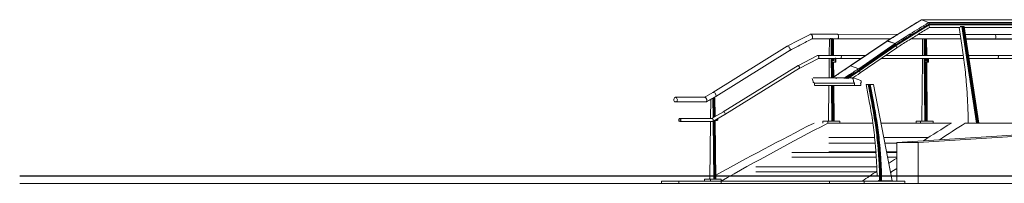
# Model space of a CAD drawing. Header units: millimetres. Extents: x -121668 to 127737, y 1553 to 34854.
# Tile 1 of 94: x -121668 to -111478, y 5625 to 7322. Entities that reach past the tile are written whole.
import ezdxf

# ---------------------------------------------------------------- set-up
doc = ezdxf.new("R2010")
doc.units = ezdxf.units.MM
for name, color, linetype, lineweight in [('A-DETL-THIN', 151, 'Continuous', 9), ('A-FLOR', 192, 'Continuous', 9), ('A-FLOR-HRAL', 11, 'Continuous', 9), ('A-GENM', 13, 'Continuous', 20), ('Q-CASE', 31, 'Continuous', 20), ('S-STRS', 31, 'Continuous', 20)]:
    doc.layers.add(name, color=color, linetype=linetype, lineweight=lineweight)

# ---------------------------------------------------------------- blocks, each defined once
blk = doc.blocks.new('Stair - Stairs-17977019-Copy of GBP_NORTH ELEAVTION')
at = {"layer": 'S-STRS'}
for p, q in [((-112814, 6043), (-113295, 6043)), ((-112591, 6043), (-112715, 6043)), ((-113676, 5945), (-112806, 5945)), ((-112696, 5945), (-112591, 5945)), ((-112803, 5895), (-113676, 5895)), ((-112803, 5895), (-113676, 5895)), ((-112591, 5895), (-112687, 5895)), ((-112591, 5895), (-112687, 5895)), ((-114048, 5796), (-112797, 5796)), ((-112803, 5746), (-114048, 5746)), ((-112803, 5746), (-114048, 5746)), ((-114408, 5648), (-113285, 5648)), ((-114408, 5625), (-114408, 5648))]:
    blk.add_line(p, q, dxfattribs=at)
blk = doc.blocks.new('Railing - Railing-17981983-Copy of GBP_NORTH ELEAVTION')
at = {"layer": 'Q-CASE'}
for p, q in [((-114515, 6496), (-114518, 6298)), ((-114492, 6305), (-114495, 6506)), ((-114487, 6510), (-114485, 6309)), ((-114478, 6313), (-114480, 6514)), ((-114473, 6518), (-114470, 6318)), ((-114518, 6266), (-114525, 5668)), ((-114485, 5668), (-114492, 6269)), ((-114485, 6274), (-114478, 5668)), ((-114470, 5668), (-114477, 6277)), ((-114476, 6278), (-114455, 6278)), ((-114470, 6278), (-114463, 5668)), ((-114455, 6278), (-114448, 6278)), ((-114449, 6288), (-114449, 6294)), ((-114441, 6298), (-114441, 6288)), ((-114580, 5648), (-114580, 5668)), ((-114520, 5668), (-114580, 5668)), ((-114408, 5668), (-114520, 5668)), ((-114520, 5668), (-114520, 5648)), ((-114408, 5648), (-114408, 5668))]:
    blk.add_line(p, q, dxfattribs=at)
for centre in [(-114455, 6288), (-114448, 6288)]:
    blk.add_ellipse(centre, major_axis=(0, 10), ratio=0.667889, start_param=3.141593, end_param=4.712389, dxfattribs=at)
blk = doc.blocks.new('Railing - Railing-V41-Copy of GBP_NORTH ELEAVTION')
at = {"layer": 'Q-CASE'}
for p, q in [((-113288, 7123), (-113290, 6952)), ((-113271, 7128), (-113280, 7128)), ((-113269, 6952), (-113271, 7123)), ((-113263, 7123), (-113271, 7123)), ((-113255, 7128), (-113263, 7128)), ((-113263, 7123), (-113261, 6951)), ((-113253, 6952), (-113255, 7123)), ((-113246, 7123), (-113255, 7123)), ((-113246, 7123), (-113245, 6952)), ((-113290, 6920), (-113292, 6720)), ((-113267, 6720), (-113269, 6920)), ((-113261, 6920), (-113259, 6720)), ((-113244, 6900), (-113260, 6900)), ((-113260, 6880), (-113235, 6880)), ((-113252, 6901), (-113253, 6920)), ((-113251, 6723), (-113252, 6880)), ((-113244, 6920), (-113244, 6901)), ((-113244, 6880), (-113242, 6729)), ((-113241, 6920), (-113241, 6905)), ((-113235, 6880), (-113227, 6880)), ((-113229, 6890), (-113229, 6922)), ((-113221, 6922), (-113229, 6922)), ((-113221, 6922), (-113221, 6890)), ((-113293, 6640), (-113297, 6270)), ((-113262, 6270), (-113266, 6640)), ((-113258, 6640), (-113254, 6270)), ((-113246, 6270), (-113250, 6640)), ((-113242, 6640), (-113238, 6270)), ((-113355, 6250), (-113355, 6270)), ((-113303, 6270), (-113355, 6270)), ((-113180, 6270), (-113303, 6270)), ((-113303, 6270), (-113303, 6250)), ((-113180, 6250), (-113180, 6270))]:
    blk.add_line(p, q, dxfattribs=at)
for centre, major_axis, start_param, end_param in [((-113271, 7101), (0, 26.2), 5.669069, 5.868905), ((-113244, 6905), (0, 5), 3.141593, 4.712389), ((-113235, 6934), (0, 16), 2.691505, 3.816724), ((-113235, 6890), (0, 10), 3.141593, 4.712389), ((-113227, 6890), (0, 10), 3.141593, 4.712389)]:
    blk.add_ellipse(centre, major_axis=major_axis, ratio=0.572643, start_param=start_param, end_param=end_param, dxfattribs=at)
blk = doc.blocks.new('Casework 10 - Casework 10-17982864-Copy of GBP_NORTH ELEAVTION')
at = {"layer": 'Q-CASE'}
for p, q in [((-113482, 7171), (-113208, 7171)), ((-113208, 7171), (-112579, 7170)), ((-113208, 7171), (-113208, 7171)), ((-112458, 7170), (-112434, 7170)), ((-112432, 7170), (-112428, 7170)), ((-112419, 7170), (-112414, 7170)), ((-112369, 7170), (-111935, 7169)), ((-111882, 7169), (-111561, 7169)), ((-111576, 7169), (-111403, 7169)), ((-114493, 6567), (-113724, 7047)), ((-113199, 7124), (-113466, 7124)), ((-113199, 7124), (-112653, 7124)), ((-112654, 7123), (-113199, 7124)), ((-112511, 7123), (-112533, 7123)), ((-112532, 7123), (-112509, 7123)), ((-112505, 7123), (-112508, 7123)), ((-112507, 7123), (-112505, 7123)), ((-112490, 7123), (-112496, 7123)), ((-112494, 7123), (-112489, 7123)), ((-112316, 7122), (-112445, 7123)), ((-112444, 7123), (-111928, 7123)), ((-111928, 7122), (-112281, 7122)), ((-111874, 7123), (-111552, 7122)), ((-111570, 7121), (-111874, 7121)), ((-111401, 7121), (-111583, 7121)), ((-111569, 7122), (-111388, 7122)), ((-113694, 7005), (-114464, 6525)), ((-113616, 6845), (-113412, 6951)), ((-113410, 6952), (-113172, 6952)), ((-113172, 6952), (-112909, 6952)), ((-112786, 6952), (-112755, 6952)), ((-112750, 6952), (-112746, 6952)), ((-112705, 6952), (-111902, 6952)), ((-111848, 6952), (-111544, 6952)), ((-111545, 6952), (-111334, 6952)), ((-111544, 6952), (-111541, 6951)), ((-114386, 6365), (-113612, 6847)), ((-113612, 6847), (-113609, 6848)), ((-113601, 6817), (-113402, 6920)), ((-113172, 6920), (-113404, 6920)), ((-113172, 6920), (-112956, 6920)), ((-112832, 6920), (-112807, 6920)), ((-112802, 6920), (-112800, 6920)), ((-112797, 6920), (-112792, 6920)), ((-112751, 6920), (-111898, 6920)), ((-111843, 6920), (-111544, 6920)), ((-111328, 6920), (-111545, 6920)), ((-114369, 6338), (-113596, 6820)), ((-114584, 6516), (-114493, 6567)), ((-114891, 6470), (-114869, 6470)), ((-114561, 6470), (-114869, 6470)), ((-114507, 6297), (-114385, 6365)), ((-114495, 6267), (-114370, 6338))]:
    blk.add_line(p, q, dxfattribs=at)
at = {"layer": 'Q-CASE', "flags": 128}
for points in [[(-113724, 7046), (-113603, 7110), (-113486, 7170)], [(-114880, 6518), (-114585, 6518), (-114578, 6518)], [(-114836, 6298), (-114541, 6298), (-114503, 6298)], [(-114499, 6266), (-114794, 6266), (-114836, 6266)]]:
    blk.add_lwpolyline(points, dxfattribs=at)
at = {"layer": 'Q-CASE'}
for centre, major_axis, ratio, start_param, end_param in [((-113208, 7145), (0, 26.2), 0.567904, 5.783386, 6.283185), ((-113208, 7145), (0, 26.2), 0.567904, 3.784188, 5.533486), ((-111576, 7143), (0, 26.2), 0.440142, 3.825841, 6.324838), ((-113712, 7023), (-12.2, 23.2), 0.537925, 5.51137, 6.510969), ((-113712, 7023), (-12.2, 23.2), 0.537925, 4.761671, 5.26147), ((-113712, 7023), (-12.2, 23.2), 0.537925, 4.261872, 4.7573), ((-113712, 7023), (-12.2, 23.2), 0.537925, 3.512173, 4.011972), ((-113712, 7023), (-12.2, 23.2), 0.537925, 4.148695, 4.26181), ((-113172, 6936), (0, 16), 0.567904, 4.712389, 6.283185), ((-113172, 6936), (0, 16), 0.567904, 3.141593, 4.712389), ((-111545, 6936), (0, 16), 0.440142, 5.53944, 6.324838), ((-111545, 6936), (0, 16), 0.440142, 3.183246, 4.754042), ((-111545, 6936), (0, 16), 0.440142, 4.754042, 5.537689), ((-113608, 6831), (-7.4, 14.2), 0.537925, 0.000426, 0.251583), ((-113608, 6831), (-7.4, 14.2), 0.537925, 5.487579, 6.272969), ((-113608, 6831), (-7.4, 14.2), 0.537925, 5.225771, 5.487571), ((-113608, 6831), (-7.4, 14.2), 0.537925, 4.702172, 5.207085), ((-113608, 6831), (-7.4, 14.2), 0.537925, 4.440373, 4.702171), ((-113608, 6831), (-7.4, 14.2), 0.537925, 3.654975, 4.420153), ((-113608, 6831), (-7.4, 14.2), 0.537925, 2.869577, 3.393176), ((-114480, 6544), (-12.8, 22.9), 0.59437, 5.453773, 6.283487), ((-114480, 6544), (-12.8, 22.9), 0.59437, 4.704074, 5.352231), ((-114480, 6544), (-12.8, 22.9), 0.59437, 4.05564, 4.70392), ((-114480, 6544), (-12.8, 22.9), 0.59437, 3.454576, 3.954375), ((-114880, 6491), (0, 26.2), 0.697561, 3.784188, 8.782182), ((-114880, 6449), (0, 26.2), 0.697561, 5.640589, 6.925781), ((-114377, 6351), (-7.8, 14), 0.59437, 5.168183, 6.215372), ((-114377, 6351), (-7.8, 14), 0.59437, 4.382776, 5.168174), ((-114377, 6351), (-7.8, 14), 0.59437, 3.073779, 3.142064), ((-114377, 6351), (-7.8, 14), 0.59437, 3.335578, 4.382776), ((-114836, 6282), (0, 16), 0.697561, 4.712389, 7.853982), ((-114836, 6282), (0, 16), 0.697561, 1.570796, 4.712389), ((-114836, 6282), (0, 14), 0.697561, 4.712389, 7.853982), ((-114836, 6282), (0, 14), 0.697561, 1.570796, 4.712389)]:
    blk.add_ellipse(centre, major_axis=major_axis, ratio=ratio, start_param=start_param, end_param=end_param, dxfattribs=at)
for points, knots in [([(-113466, 7124), (-113465, 7126), (-113463, 7130), (-113463, 7135), (-113462, 7139), (-113463, 7144), (-113464, 7148), (-113465, 7152), (-113466, 7157), (-113469, 7161), (-113471, 7164), (-113473, 7167), (-113476, 7169), (-113477, 7170), (-113479, 7171), (-113481, 7171), (-113484, 7171), (-113485, 7171), (-113486, 7171), (-113487, 7170)], [-1, -1, -1, -1, -0.9305556, -0.8958333, -0.8611111, -0.8263889, -0.7916667, -0.7569444, -0.7222222, -0.6875, -0.6527778, -0.6180556, -0.5833333, -0.5659722, -0.5486111, -0.5138889, -0.4791667, -0.4618056, -0.4444444, -0.4444444, -0.4444444, -0.4444444]), ([(-113486, 7170), (-113486, 7170), (-113485, 7171), (-113484, 7171), (-113481, 7171), (-113479, 7171), (-113478, 7170), (-113476, 7169), (-113474, 7167), (-113472, 7165), (-113470, 7163), (-113468, 7160), (-113466, 7157), (-113465, 7153), (-113464, 7150), (-113463, 7146), (-113463, 7143), (-113462, 7139), (-113462, 7136), (-113463, 7132), (-113464, 7129), (-113465, 7126), (-113466, 7124)], [-0.5555556, -0.5555556, -0.5555556, -0.5555556, -0.5486111, -0.5138889, -0.4791667, -0.4618056, -0.4444444, -0.4166667, -0.3888889, -0.3611111, -0.3333333, -0.3055556, -0.2777778, -0.25, -0.2222222, -0.1944444, -0.1666667, -0.1388889, -0.1111111, -0.0833333, -0.0555556, 0, 0, 0, 0]), ([(-113411, 6952), (-113411, 6952), (-113410, 6952), (-113409, 6952), (-113408, 6952), (-113406, 6951), (-113405, 6950), (-113403, 6948), (-113401, 6946), (-113399, 6941), (-113398, 6938), (-113398, 6936)], [-0.5555556, -0.5555556, -0.5555556, -0.5555556, -0.5138889, -0.4791667, -0.4444444, -0.3888889, -0.3333333, -0.2777778, -0.2222222, -0.1111111, 0, 0, 0, 0]), ([(-113408, 6952), (-113408, 6952), (-113409, 6952), (-113410, 6952), (-113411, 6952), (-113411, 6952)], [-0.5555556, -0.5555556, -0.5555556, -0.5555556, -0.5486111, -0.5138889, -0.4444444, -0.4444444, -0.4444444, -0.4444444]), ([(-113398, 6937), (-113398, 6939), (-113399, 6942), (-113401, 6945), (-113402, 6947), (-113403, 6948), (-113404, 6949), (-113405, 6950), (-113405, 6950)], [-0.9842759, -0.9842759, -0.9842759, -0.9842759, -0.8611111, -0.7916667, -0.7569444, -0.7222222, -0.6875, -0.6666667, -0.6666667, -0.6666667, -0.6666667]), ([(-113398, 6936), (-113397, 6934), (-113397, 6930), (-113398, 6927), (-113398, 6925), (-113399, 6924), (-113400, 6923), (-113401, 6921), (-113402, 6920), (-113403, 6920), (-113404, 6920), (-113404, 6920)], [-1, -1, -1, -1, -0.8611111, -0.7916667, -0.7569444, -0.7222222, -0.6875, -0.6527778, -0.5833333, -0.5138889, -0.4996102, -0.4996102, -0.4996102, -0.4996102]), ([(-113398, 6927), (-113398, 6928), (-113397, 6931), (-113398, 6934), (-113398, 6936)], [-0.189509, -0.189509, -0.189509, -0.189509, -0.1111111, 0, 0, 0, 0]), ([(-114574, 6517), (-114574, 6517), (-114575, 6517), (-114577, 6518), (-114580, 6517), (-114582, 6517), (-114582, 6517), (-114583, 6517)], [-0.5539937, -0.5539937, -0.5539937, -0.5539937, -0.5486111, -0.5138889, -0.4791667, -0.4618056, -0.4495512, -0.4495512, -0.4495512, -0.4495512]), ([(-114564, 6509), (-114565, 6509), (-114566, 6511), (-114568, 6513), (-114571, 6515), (-114572, 6516), (-114573, 6516), (-114573, 6517)], [-0.6659418, -0.6659418, -0.6659418, -0.6659418, -0.6527778, -0.6180556, -0.5833333, -0.5659722, -0.5555556, -0.5555556, -0.5555556, -0.5555556]), ([(-114558, 6496), (-114558, 6497), (-114559, 6499), (-114561, 6503), (-114562, 6506), (-114564, 6508), (-114564, 6509)], [-0.7772158, -0.7772158, -0.7772158, -0.7772158, -0.7569444, -0.7222222, -0.6875, -0.6666667, -0.6666667, -0.6666667, -0.6666667]), ([(-114561, 6470), (-114560, 6472), (-114558, 6476), (-114557, 6481), (-114557, 6485), (-114557, 6490), (-114557, 6493), (-114558, 6495), (-114558, 6496)], [-1, -1, -1, -1, -0.9305556, -0.8958333, -0.8611111, -0.8263889, -0.7916667, -0.7777778, -0.7777778, -0.7777778, -0.7777778]), ([(-114498, 6296), (-114498, 6296), (-114499, 6297), (-114500, 6297), (-114502, 6298), (-114503, 6298), (-114504, 6298), (-114505, 6298)], [-0.6642671, -0.6642671, -0.6642671, -0.6642671, -0.6527778, -0.5833333, -0.5486111, -0.5138889, -0.4444444, -0.4444444, -0.4444444, -0.4444444]), ([(-114494, 6268), (-114494, 6268), (-114494, 6267), (-114496, 6267), (-114497, 6266), (-114499, 6266), (-114500, 6266), (-114501, 6266)], [-0.6666667, -0.6666667, -0.6666667, -0.6666667, -0.6527778, -0.5833333, -0.5486111, -0.5138889, -0.4444444, -0.4444444, -0.4444444, -0.4444444]), ([(-114500, 6266), (-114500, 6266), (-114500, 6266), (-114499, 6266), (-114497, 6266), (-114495, 6267), (-114494, 6268), (-114494, 6268)], [-0.5555556, -0.5555556, -0.5555556, -0.5555556, -0.5486111, -0.5138889, -0.4444444, -0.3888889, -0.3359868, -0.3359868, -0.3359868, -0.3359868]), ([(-114494, 6292), (-114495, 6293), (-114495, 6293), (-114496, 6294), (-114497, 6295), (-114498, 6296), (-114498, 6296)], [-0.7766275, -0.7766275, -0.7766275, -0.7766275, -0.7569444, -0.7222222, -0.6875, -0.6666667, -0.6666667, -0.6666667, -0.6666667]), ([(-114492, 6287), (-114492, 6288), (-114493, 6289), (-114494, 6291), (-114494, 6292), (-114494, 6292)], [-0.8880045, -0.8880045, -0.8880045, -0.8880045, -0.8611111, -0.7916667, -0.7777778, -0.7777778, -0.7777778, -0.7777778]), ([(-114494, 6268), (-114493, 6269), (-114492, 6270), (-114491, 6272), (-114490, 6277), (-114490, 6280), (-114490, 6282)], [-0.3333333, -0.3333333, -0.3333333, -0.3333333, -0.2777778, -0.2222222, -0.1111111, 0, 0, 0, 0])]:
    blk.add_open_spline(points, degree=3, knots=knots, dxfattribs=at)
for points in [[(-113466, 7124), (-113504, 7104), (-113581, 7064), (-113658, 7024), (-113696, 7004)], [(-113403, 6920), (-113402, 6920), (-113401, 6921), (-113400, 6922), (-113399, 6924), (-113399, 6925), (-113398, 6926)], [(-114464, 6525), (-114480, 6516), (-114512, 6498), (-114545, 6479), (-114561, 6470)], [(-114490, 6282), (-114491, 6284), (-114491, 6286), (-114492, 6287)]]:
    blk.add_open_spline(points, degree=3, dxfattribs=at)
blk = doc.blocks.new('Railing - Railing-V51-Copy of GBP_NORTH ELEAVTION')
at = {"layer": 'Q-CASE'}
for p, q in [((-112323, 7122), (-112324, 6951)), ((-112307, 6951), (-112308, 7123)), ((-112299, 7123), (-112308, 7123)), ((-112299, 7123), (-112298, 6952)), ((-112289, 6952), (-112291, 7123)), ((-112282, 7123), (-112291, 7123)), ((-112282, 7123), (-112280, 6951)), ((-112325, 6920), (-112330, 6270)), ((-112301, 6270), (-112306, 6921)), ((-112298, 6921), (-112292, 6270)), ((-112283, 6900), (-112298, 6900)), ((-112297, 6880), (-112276, 6880)), ((-112289, 6901), (-112289, 6920)), ((-112283, 6270), (-112289, 6880)), ((-112281, 6920), (-112281, 6905)), ((-112280, 6904), (-112280, 6901)), ((-112280, 6895), (-112280, 6890)), ((-112280, 6880), (-112275, 6270)), ((-112276, 6880), (-112267, 6880)), ((-112271, 6890), (-112271, 6920)), ((-112263, 6921), (-112263, 6890)), ((-112390, 6250), (-112390, 6270)), ((-112346, 6270), (-112390, 6270)), ((-112215, 6270), (-112346, 6270)), ((-112346, 6270), (-112346, 6250)), ((-112281, 6250), (-112215, 6250)), ((-112215, 6250), (-112215, 6270))]:
    blk.add_line(p, q, dxfattribs=at)
for centre, major_axis, start_param, end_param in [((-112283, 6905), (0, 5), 3.141593, 4.712389), ((-112276, 6934), (0, 16), 2.691505, 3.59168), ((-112276, 6890), (0, 10), 3.141593, 4.712389), ((-112267, 6890), (0, 10), 3.141593, 4.712389)]:
    blk.add_ellipse(centre, major_axis=major_axis, ratio=0.483813, start_param=start_param, end_param=end_param, dxfattribs=at)
blk = doc.blocks.new('Railings 58 - Railings 95-17990512-Copy of GBP_NORTH ELEAVTION')
at = {"layer": 'A-FLOR-HRAL'}
for p, q in [((-112336, 7322), (-112689, 7102)), ((-112256, 7267), (-112598, 7054)), ((-110592, 7322), (-112335, 7322)), ((-112298, 7242), (-112309, 7242)), ((-112309, 7242), (-112298, 7242)), ((-110536, 7292), (-112261, 7292)), ((-110532, 7267), (-112257, 7267)), ((-110531, 7279), (-112255, 7279)), ((-112252, 7242), (-111936, 7242)), ((-111893, 7242), (-110526, 7242)), ((-113072, 6843), (-112693, 7099)), ((-113072, 6843), (-112693, 7099)), ((-113070, 6843), (-112691, 7099)), ((-112985, 6814), (-112607, 7076)), ((-112977, 6806), (-112600, 7068)), ((-112977, 6792), (-112599, 7054)), ((-112976, 6803), (-112598, 7065)), ((-112976, 6792), (-112598, 7054)), ((-112975, 6796), (-112597, 7058)), ((-112969, 6770), (-112590, 7031)), ((-112691, 7099), (-112607, 7076)), ((-112607, 7076), (-112688, 7102)), ((-112651, 7029), (-112656, 7042)), ((-112652, 7042), (-112648, 7031)), ((-112597, 7058), (-112599, 7064)), ((-112599, 7054), (-112590, 7031)), ((-112590, 7031), (-112599, 7054)), ((-112598, 7065), (-112597, 7058)), ((-112651, 7029), (-112979, 6807)), ((-112647, 7029), (-112651, 7029)), ((-112648, 7031), (-112644, 7031)), ((-112643, 7031), (-112641, 7031)), ((-112640, 7031), (-112632, 7031)), ((-112634, 7030), (-112639, 7029)), ((-113257, 6720), (-113094, 6828)), ((-113072, 6843), (-113094, 6828)), ((-113070, 6843), (-112967, 6913)), ((-112985, 6814), (-113070, 6843)), ((-113070, 6843), (-112985, 6814)), ((-112976, 6792), (-113098, 6711)), ((-113035, 6781), (-113031, 6772)), ((-113031, 6772), (-113035, 6781)), ((-113031, 6772), (-113018, 6771)), ((-113018, 6771), (-113031, 6772)), ((-113013, 6771), (-113009, 6771)), ((-113009, 6771), (-113013, 6771)), ((-112969, 6770), (-112977, 6792)), ((-112977, 6792), (-112969, 6770)), ((-112975, 6796), (-112976, 6803)), ((-112976, 6803), (-112975, 6796)), ((-113465, 6711), (-113457, 6680)), ((-113441, 6665), (-113441, 6640)), ((-113441, 6665), (-113027, 6665)), ((-113440, 6640), (-113027, 6640)), ((-113212, 6711), (-113237, 6720)), ((-113237, 6720), (-113038, 6720)), ((-113150, 6665), (-113027, 6665)), ((-113042, 6711), (-113037, 6680)), ((-112963, 6690), (-113038, 6720)), ((-113027, 6665), (-113027, 6640)), ((-113027, 6640), (-112963, 6640)), ((-112970, 6665), (-112963, 6665)), ((-112963, 6640), (-112963, 6665)), ((-112960, 6670), (-112958, 6677))]:
    blk.add_line(p, q, dxfattribs=at)
at = {"layer": 'A-FLOR-HRAL', "flags": 128}
for points in [[(-110592, 7322), (-110865, 7322), (-111133, 7322), (-111398, 7322), (-111658, 7322), (-111913, 7322), (-112164, 7322), (-112335, 7322)], [(-112335, 7322), (-112298, 7307), (-112261, 7292)], [(-112261, 7292), (-112298, 7307), (-112335, 7322)], [(-112313, 7260), (-112312, 7255), (-112310, 7245)], [(-112310, 7245), (-112311, 7255), (-112312, 7261)], [(-112257, 7267), (-112254, 7255), (-112252, 7242)], [(-112252, 7242), (-112255, 7255), (-112257, 7267)], [(-110531, 7267), (-110804, 7267), (-111073, 7267), (-111337, 7267), (-111597, 7267), (-111853, 7267), (-112103, 7267), (-112256, 7267)], [(-112255, 7279), (-112254, 7276), (-112254, 7272)], [(-112255, 7272), (-112255, 7276), (-112255, 7279)], [(-112694, 7097), (-112694, 7098), (-112693, 7099)], [(-112693, 7099), (-112692, 7099), (-112691, 7099)], [(-112607, 7076), (-112606, 7075), (-112605, 7075)], [(-112605, 7075), (-112603, 7073), (-112602, 7072)], [(-112602, 7072), (-112601, 7070), (-112600, 7068)], [(-112600, 7068), (-112599, 7066), (-112598, 7065)], [(-112597, 7055), (-112598, 7054), (-112599, 7054)], [(-112597, 7058), (-112597, 7057), (-112597, 7055)], [(-113457, 6680), (-113455, 6674), (-113451, 6670)], [(-113238, 6720), (-113343, 6720), (-113416, 6720), (-113454, 6720), (-113456, 6720), (-113422, 6720), (-113354, 6720), (-113252, 6720), (-113121, 6720), (-113039, 6720)], [(-113451, 6670), (-113447, 6667), (-113444, 6666), (-113441, 6665)], [(-113434, 6665), (-113438, 6665), (-113407, 6665), (-113341, 6665), (-113242, 6665), (-113115, 6665), (-113027, 6665)]]:
    blk.add_lwpolyline(points, dxfattribs=at)
at = {"layer": 'A-FLOR-HRAL'}
for centre, major_axis, start_param, end_param in [((-113069, 6838), (-3.17, 4.82), 0.033459, 0.567732), ((-113069, 6839), (-2.6, 3.95), 5.650801, 6.307737), ((-112983, 6808), (-4.34, 6.6), 5.183561, 5.64444), ((-112984, 6806), (-5.52, 8.39), 4.791467, 5.182376), ((-112985, 6805), (-6.7, 10.2), 4.448653, 4.793129), ((-112985, 6805), (-7.1, 10.8), 4.119491, 4.450808), ((-112978, 6797), (-2.76, 4.19), 2.635335, 3.526747), ((-112980, 6798), (-3.98, 6.04), 3.527148, 4.106369)]:
    blk.add_ellipse(centre, major_axis=major_axis, ratio=0.561095, start_param=start_param, end_param=end_param, dxfattribs=at)
for points, knots in [([(-112335, 7322), (-112401, 7281), (-112520, 7208), (-112636, 7134), (-112688, 7102)], [-1, -1, -1, -1, -0.444444, 0, 0, 0, 0]), ([(-112261, 7292), (-112326, 7252), (-112442, 7180), (-112557, 7108), (-112607, 7076)], [-1, -1, -1, -1, -0.444444, 0, 0, 0, 0]), ([(-112255, 7279), (-112319, 7239), (-112435, 7168), (-112548, 7096), (-112599, 7064)], [-1, -1, -1, -1, -0.444444, 0, 0, 0, 0]), ([(-112257, 7267), (-112307, 7237), (-112389, 7186), (-112502, 7115), (-112567, 7074), (-112599, 7054)], [-1, -1, -1, -1, -0.571429, -0.285714, 0, 0, 0, 0]), ([(-112590, 7031), (-112553, 7055), (-112478, 7102), (-112385, 7160), (-112309, 7207), (-112271, 7231), (-112252, 7242)], [0, 0, 0, 0, 0.333333, 0.666667, 0.833333, 1, 1, 1, 1]), ([(-113070, 6843), (-113097, 6826), (-113141, 6796), (-113202, 6755), (-113237, 6732), (-113255, 6720)], [-1, -1, -1, -1, -0.571429, -0.285714, 0, 0, 0, 0]), ([(-113072, 6843), (-113072, 6843), (-113071, 6843), (-113071, 6843), (-113070, 6843), (-113070, 6843)], [-0.999098, -0.999098, -0.999098, -0.999098, -0.6666667, -0.3333333, 0, 0, 0, 0]), ([(-112985, 6814), (-113016, 6794), (-113068, 6759), (-113120, 6725), (-113140, 6711)], [-1, -1, -1, -1, -0.5, -0.1687557, -0.1687557, -0.1687557, -0.1687557]), ([(-112976, 6803), (-113011, 6779), (-113057, 6749), (-113103, 6719), (-113114, 6711)], [-1, -1, -1, -1, -0.4444444, -0.2713944, -0.2713944, -0.2713944, -0.2713944]), ([(-112977, 6792), (-113009, 6771), (-113050, 6744), (-113091, 6717), (-113099, 6711)], [-1, -1, -1, -1, -0.5, -0.3616739, -0.3616739, -0.3616739, -0.3616739]), ([(-113150, 6665), (-113149, 6665), (-113149, 6666), (-113149, 6666), (-113148, 6666), (-113148, 6666)], [-0.75, -0.75, -0.75, -0.75, -0.625, -0.5, -0.25, -0.25, -0.25, -0.25])]:
    blk.add_open_spline(points, degree=3, knots=knots, dxfattribs=at)
for points in [[(-112314, 7239), (-112324, 7233), (-112335, 7226), (-112345, 7220)], [(-112337, 7321), (-112337, 7321), (-112337, 7321), (-112336, 7322), (-112336, 7322)], [(-112335, 7322), (-112335, 7322), (-112336, 7322), (-112336, 7322), (-112336, 7322), (-112337, 7322)], [(-112337, 7322), (-112337, 7322), (-112337, 7321), (-112337, 7321), (-112337, 7321)], [(-112336, 7322), (-112336, 7322), (-112336, 7322), (-112335, 7322), (-112335, 7322), (-112335, 7322)], [(-112261, 7292), (-112261, 7292), (-112260, 7292), (-112259, 7291), (-112259, 7290)], [(-112259, 7290), (-112259, 7291), (-112260, 7292), (-112261, 7292), (-112261, 7292)], [(-112259, 7290), (-112258, 7290), (-112258, 7289), (-112257, 7288), (-112257, 7287)], [(-112257, 7287), (-112257, 7288), (-112258, 7289), (-112259, 7290), (-112259, 7290)], [(-112257, 7287), (-112256, 7287), (-112256, 7285), (-112256, 7284), (-112255, 7283)], [(-112256, 7283), (-112256, 7284), (-112256, 7285), (-112257, 7287), (-112257, 7287)], [(-112255, 7269), (-112255, 7268), (-112255, 7268), (-112256, 7267), (-112256, 7267), (-112257, 7267), (-112257, 7267)], [(-112257, 7267), (-112257, 7267), (-112257, 7267), (-112256, 7267), (-112255, 7268), (-112255, 7268), (-112255, 7269)], [(-112255, 7279), (-112255, 7280), (-112255, 7281), (-112255, 7283), (-112256, 7283)], [(-112255, 7283), (-112255, 7283), (-112255, 7281), (-112255, 7280), (-112255, 7279)], [(-112254, 7272), (-112254, 7272), (-112254, 7271), (-112254, 7270), (-112255, 7269), (-112255, 7269)], [(-112255, 7269), (-112255, 7269), (-112255, 7270), (-112255, 7271), (-112255, 7272), (-112255, 7272)], [(-112445, 7158), (-112449, 7156), (-112452, 7154), (-112455, 7152)], [(-112401, 7185), (-112408, 7181), (-112415, 7177), (-112422, 7172)], [(-112363, 7209), (-112370, 7205), (-112377, 7201), (-112383, 7196)], [(-112689, 7101), (-112690, 7101), (-112690, 7101), (-112690, 7100), (-112690, 7100), (-112690, 7100)], [(-112688, 7102), (-112688, 7102), (-112688, 7102), (-112689, 7102), (-112689, 7102), (-112689, 7101)], [(-112605, 7074), (-112605, 7075), (-112606, 7075), (-112607, 7076), (-112607, 7076)], [(-112602, 7072), (-112603, 7072), (-112604, 7073), (-112604, 7074), (-112605, 7074)], [(-112600, 7068), (-112600, 7069), (-112601, 7070), (-112602, 7071), (-112602, 7072)], [(-112599, 7064), (-112599, 7065), (-112599, 7066), (-112600, 7068), (-112600, 7068)], [(-112599, 7054), (-112599, 7054), (-112598, 7054), (-112598, 7054), (-112597, 7054), (-112597, 7055), (-112597, 7055)], [(-112597, 7055), (-112597, 7055), (-112597, 7056), (-112597, 7057), (-112597, 7058), (-112597, 7058)], [(-113073, 6841), (-113073, 6842), (-113073, 6842), (-113072, 6843), (-113072, 6843), (-113072, 6843)], [(-113031, 6772), (-113062, 6752), (-113092, 6731), (-113123, 6711)], [(-113057, 6711), (-113028, 6731), (-112998, 6750), (-112969, 6770)], [(-112985, 6814), (-112984, 6814), (-112983, 6814), (-112983, 6813), (-112982, 6813)], [(-112982, 6813), (-112982, 6812), (-112981, 6812), (-112980, 6811), (-112980, 6810)], [(-112980, 6810), (-112979, 6809), (-112978, 6808), (-112978, 6807), (-112977, 6806)], [(-112977, 6806), (-112977, 6806), (-112977, 6804), (-112976, 6803), (-112976, 6803)], [(-112975, 6793), (-112975, 6793), (-112975, 6793), (-112976, 6792), (-112976, 6792), (-112977, 6792), (-112977, 6792)], [(-112975, 6796), (-112975, 6796), (-112975, 6795), (-112975, 6794), (-112975, 6794), (-112975, 6793)], [(-113256, 6720), (-113256, 6720), (-113256, 6720), (-113255, 6720), (-113255, 6720)], [(-113237, 6720), (-113238, 6720), (-113238, 6720), (-113239, 6720), (-113239, 6720)], [(-113166, 6666), (-113166, 6666), (-113166, 6666), (-113167, 6665), (-113167, 6665)], [(-113150, 6665), (-113150, 6665), (-113150, 6665), (-113150, 6665)], [(-113042, 6718), (-113042, 6718), (-113042, 6717), (-113042, 6716), (-113042, 6715), (-113043, 6715)], [(-113043, 6715), (-113043, 6714), (-113043, 6713), (-113043, 6712), (-113042, 6711)], [(-113040, 6720), (-113040, 6720), (-113041, 6720), (-113041, 6719), (-113042, 6718), (-113042, 6718)], [(-113038, 6720), (-113038, 6720), (-113039, 6720), (-113039, 6720), (-113040, 6720), (-113040, 6720)], [(-113037, 6680), (-113037, 6679), (-113037, 6676), (-113035, 6672), (-113034, 6670), (-113034, 6670)], [(-113034, 6670), (-113033, 6669), (-113031, 6667), (-113029, 6666), (-113028, 6665), (-113027, 6665)], [(-112961, 6689), (-112961, 6689), (-112961, 6690), (-112962, 6690), (-112963, 6690)], [(-112963, 6665), (-112963, 6665), (-112963, 6665), (-112962, 6666), (-112961, 6666), (-112961, 6667), (-112961, 6667)], [(-112959, 6686), (-112959, 6686), (-112960, 6687), (-112960, 6688), (-112961, 6689)], [(-112961, 6667), (-112961, 6667), (-112960, 6668), (-112960, 6669), (-112960, 6670), (-112960, 6670)], [(-112958, 6682), (-112958, 6682), (-112959, 6684), (-112959, 6685), (-112959, 6686)], [(-112958, 6677), (-112958, 6678), (-112958, 6679), (-112958, 6681), (-112958, 6682)]]:
    blk.add_open_spline(points, degree=3, dxfattribs=at)
blk = doc.blocks.new('Railings 59 - Railings 37-18235824-Copy of GBP_NORTH ELEAVTION')
at = {"layer": 'A-FLOR-HRAL'}
for p, q in [((-112850, 6457), (-112887, 6651)), ((-112887, 6651), (-112880, 6651)), ((-112872, 6651), (-112880, 6651)), ((-112880, 6651), (-112843, 6457)), ((-112836, 6457), (-112872, 6651)), ((-112872, 6651), (-112865, 6651)), ((-112830, 6651), (-112865, 6651)), ((-112865, 6651), (-112829, 6457)), ((-112640, 5650), (-112830, 6651)), ((-112850, 6457), (-112843, 6457)), ((-112836, 6457), (-112829, 6457)), ((-112768, 5650), (-112761, 5650)), ((-112761, 5650), (-112654, 5650)), ((-112753, 5650), (-112746, 5650)), ((-112746, 5650), (-112640, 5650))]:
    blk.add_line(p, q, dxfattribs=at)
for centre, major_axis, start_param, end_param in [((-115096, 5586), (0, 3293), 4.948393, 4.980084), ((-115089, 5586), (0, 3293), 4.948393, 4.980084), ((-115082, 5586), (0, 3293), 4.948393, 4.980084), ((-115075, 5586), (0, 3293), 4.948393, 4.980084), ((-115096, 5586), (0, 3293), 4.916702, 4.948393), ((-115089, 5586), (0, 3293), 4.916702, 4.948393), ((-115082, 5586), (0, 3293), 4.916702, 4.948393), ((-115075, 5586), (0, 3293), 4.916702, 4.948393), ((-115085, 5589), (0, 3278), 4.884857, 4.916702), ((-115078, 5589), (0, 3278), 4.884857, 4.916702), ((-115071, 5589), (0, 3278), 4.884857, 4.916702), ((-115064, 5589), (0, 3278), 4.884857, 4.916702), ((-115085, 5589), (0, 3278), 4.853012, 4.884857), ((-115078, 5589), (0, 3278), 4.853012, 4.884857), ((-115071, 5589), (0, 3278), 4.853012, 4.884857), ((-115064, 5589), (0, 3278), 4.853012, 4.884857), ((-115095, 5587), (0, 3292), 4.841076, 4.853012), ((-115088, 5587), (0, 3292), 4.841076, 4.853012), ((-115081, 5587), (0, 3292), 4.841076, 4.853012), ((-115074, 5587), (0, 3292), 4.841076, 4.853012), ((-115095, 5587), (0, 3292), 4.821232, 4.841076), ((-115117, 5584), (0, 3323), 4.808511, 4.821232), ((-115088, 5587), (0, 3292), 4.821232, 4.841076), ((-115110, 5584), (0, 3323), 4.808511, 4.821232), ((-115081, 5587), (0, 3292), 4.821232, 4.841076), ((-115103, 5584), (0, 3323), 4.808511, 4.821232), ((-115074, 5587), (0, 3292), 4.821232, 4.841076), ((-115096, 5584), (0, 3323), 4.808511, 4.821232), ((-115117, 5584), (0, 3323), 4.789757, 4.808511), ((-115133, 5582), (0, 3346), 4.774021, 4.789757), ((-115110, 5584), (0, 3323), 4.789757, 4.808511), ((-115126, 5582), (0, 3346), 4.774021, 4.789757), ((-115103, 5584), (0, 3323), 4.789757, 4.808511), ((-115119, 5582), (0, 3346), 4.774021, 4.789757), ((-115096, 5584), (0, 3323), 4.789757, 4.808511), ((-115112, 5582), (0, 3346), 4.774021, 4.789757), ((-115133, 5582), (0, 3346), 4.758284, 4.774021), ((-115175, 5579), (0, 3405), 4.74282, 4.758284), ((-115126, 5582), (0, 3346), 4.758284, 4.774021), ((-115168, 5579), (0, 3405), 4.74282, 4.758284), ((-115119, 5582), (0, 3346), 4.758284, 4.774021), ((-115161, 5579), (0, 3405), 4.74282, 4.758284), ((-115112, 5582), (0, 3346), 4.758284, 4.774021), ((-115154, 5579), (0, 3405), 4.74282, 4.758284), ((-115175, 5579), (0, 3405), 4.73323, 4.74282), ((-115168, 5579), (0, 3405), 4.73323, 4.74282), ((-115161, 5579), (0, 3405), 4.73323, 4.74282), ((-115154, 5579), (0, 3405), 4.73323, 4.74282)]:
    blk.add_ellipse(centre, major_axis=major_axis, ratio=0.707107, start_param=start_param, end_param=end_param, dxfattribs=at)
blk = doc.blocks.new('Railings 64 - Railings 37-18235869-Copy of GBP_NORTH ELEAVTION')
at = {"layer": 'A-FLOR-HRAL'}
for p, q in [((-112873, 6651), (-112907, 6651)), ((-112907, 6651), (-112872, 6457))]:
    blk.add_line(p, q, dxfattribs=at)
for centre, major_axis, start_param, end_param in [((-115011, 5586), (0, 3293), 4.948393, 4.980084), ((-115011, 5586), (0, 3293), 4.916702, 4.948393), ((-115001, 5589), (0, 3278), 4.884857, 4.916702), ((-115001, 5589), (0, 3278), 4.853012, 4.884857), ((-115010, 5587), (0, 3292), 4.841076, 4.853012), ((-115010, 5587), (0, 3292), 4.821232, 4.841076), ((-115032, 5584), (0, 3323), 4.808511, 4.821232), ((-115032, 5584), (0, 3323), 4.789757, 4.808511), ((-115047, 5582), (0, 3346), 4.774021, 4.789757), ((-115047, 5582), (0, 3346), 4.758284, 4.774021), ((-115086, 5579), (0, 3405), 4.749249, 4.758284)]:
    blk.add_ellipse(centre, major_axis=major_axis, ratio=0.673582, start_param=start_param, end_param=end_param, dxfattribs=at)
blk = doc.blocks.new('Railings 65 - Railings 37-18235914-Copy of GBP_NORTH ELEAVTION')
at = {"layer": 'A-FLOR-HRAL'}
for p, q in [((-111946, 7242), (-111918, 7057)), ((-111919, 7251), (-111936, 7251)), ((-111764, 6250), (-111919, 7251)), ((-111919, 7251), (-111910, 7251)), ((-111902, 7251), (-111910, 7251)), ((-111910, 7251), (-111756, 6250)), ((-111748, 6250), (-111902, 7251)), ((-111902, 7251), (-111894, 7251)), ((-111894, 7251), (-111740, 6250)), ((-111851, 6250), (-111764, 6250)), ((-111756, 6250), (-111764, 6250))]:
    blk.add_line(p, q, dxfattribs=at)
for centre, major_axis, start_param, end_param in [((-113746, 6186), (0, 3293), 4.948393, 4.980084), ((-113746, 6186), (0, 3293), 4.916702, 4.948393), ((-113737, 6189), (0, 3278), 4.884857, 4.916702), ((-113737, 6189), (0, 3278), 4.853012, 4.884857), ((-113745, 6187), (0, 3292), 4.841076, 4.853012), ((-113745, 6187), (0, 3292), 4.821232, 4.841076), ((-113763, 6184), (0, 3323), 4.808511, 4.821232), ((-113763, 6184), (0, 3323), 4.789757, 4.808511), ((-113776, 6182), (0, 3346), 4.774021, 4.789757), ((-113776, 6182), (0, 3346), 4.758284, 4.774021), ((-113810, 6179), (0, 3405), 4.74282, 4.758284), ((-113810, 6179), (0, 3405), 4.73323, 4.74282)]:
    blk.add_ellipse(centre, major_axis=major_axis, ratio=0.575502, start_param=start_param, end_param=end_param, dxfattribs=at)
blk = doc.blocks.new('DLN_Tactile - Directional Tiles-V148-Copy of GBP_NORTH ELEAVTION')
at = {"layer": 'A-GENM'}
for p, q in [((-103687, 5702), (-103592, 5702)), ((-103687, 5700), (-103687, 5702)), ((-103592, 5700), (-103687, 5700)), ((-103592, 5702), (-103308, 5702)), ((-103592, 5702), (-103592, 5700)), ((-103308, 5700), (-103592, 5700)), ((-103402, 5700), (-103402, 5702)), ((-103308, 5700), (-103308, 5702))]:
    blk.add_line(p, q, dxfattribs=at)
blk = doc.blocks.new('DLN_Tactile - Directional Tiles-V149-Copy of GBP_NORTH ELEAVTION')
at = {"layer": 'A-GENM'}
for p, q in [((-121621, 5702), (-121668, 5702)), ((-121668, 5700), (-121621, 5700)), ((-121621, 5700), (-121621, 5702)), ((-121621, 5702), (-121522, 5702)), ((-121522, 5700), (-121621, 5700)), ((-121617, 5700), (-121617, 5702)), ((-121522, 5700), (-121522, 5702))]:
    blk.add_line(p, q, dxfattribs=at)

msp = doc.modelspace()

# ---------------------------------------------------------------- linework, layer by layer
at = {"layer": 'A-DETL-THIN'}
msp.add_line((-7232.7, 5625), (-121667.8, 5625), dxfattribs=at)
at = {"layer": 'A-FLOR'}
for p, q in [((-112838.8, 6250), (-113303, 6250)), ((-112280.5, 6250), (-112754.8, 6250)), ((-112026.5, 6250), (-112215.4, 6250)), ((-110187.4, 6250), (-111881.7, 6250)), ((-111556, 6113), (-110607.3, 6187)), ((-113294.6, 6100), (-112820.1, 6100)), ((-112725.6, 6100), (-112263.4, 6100)), ((-112591.5, 6050), (-111556, 6113)), ((-112591.5, 6050), (-112591.5, 5648.2)), ((-112370.1, 6050), (-112591.5, 6050)), ((-111334.7, 6113), (-112370.1, 6050)), ((-112370.1, 6050), (-112370.1, 5625)), ((-112806.5, 5950), (-113294.6, 5950)), ((-112591.5, 5950), (-112697.2, 5950)), ((-115024.3, 5648.2), (-115024.3, 5625)), ((-114408, 5648.2), (-115024.3, 5648.2)), ((-114847.6, 5648.2), (-114847.6, 5625)), ((-113285.3, 5648.2), (-113285.3, 5625)), ((-112505.7, 5648.2), (-113285.3, 5648.2)), ((-112927.1, 5648.2), (-112927.1, 5625)), ((-112505.7, 5648.2), (-112505.7, 5625))]:
    msp.add_line(p, q, dxfattribs=at)
for points in [[(-114464, 5709.4), (-114138.4, 5889.6), (-113799, 6069.8), (-113447.2, 6250)], [(-113303, 6250), (-113687.1, 6049.4), (-114056, 5848.8), (-114408, 5648.2)], [(-112315.2, 6066.8), (-112220, 6127.9), (-112123.5, 6188.9), (-112025.9, 6250)], [(-111881.7, 6250), (-111971.8, 6192.3), (-112060.8, 6134.6), (-112148.8, 6076.9)], [(-112675.3, 5832.1), (-112647.7, 5850.4), (-112619.7, 5868.8), (-112591.6, 5887.1)], [(-112948.6, 5648.2), (-112898.3, 5682.6), (-112847.5, 5717), (-112796.3, 5751.4)], [(-112591.7, 5780.4), (-112613.6, 5765.4), (-112635.3, 5750.4), (-112656.9, 5735.5)], [(-114538, 5668.2), (-114533.8, 5670.6), (-114529.6, 5672.9), (-114525.3, 5675.3)], [(-112767.9, 5658.6), (-112772.9, 5655.1), (-112777.8, 5651.7), (-112782.8, 5648.2)]]:
    msp.add_open_spline(points, degree=3, dxfattribs=at)

# ---------------------------------------------------------------- block references
at = {"layer": 'A-FLOR-HRAL'}
for name in ['Railings 58 - Railings 95-17990512-Copy of GBP_NORTH ELEAVTION', 'Railings 65 - Railings 37-18235914-Copy of GBP_NORTH ELEAVTION', 'Railings 64 - Railings 37-18235869-Copy of GBP_NORTH ELEAVTION', 'Railings 59 - Railings 37-18235824-Copy of GBP_NORTH ELEAVTION']:
    msp.add_blockref(name, (0, 0), dxfattribs=at)
at = {"layer": 'A-GENM'}
for name, p in [('DLN_Tactile - Directional Tiles-V149-Copy of GBP_NORTH ELEAVTION', (0, 0)), ('DLN_Tactile - Directional Tiles-V148-Copy of GBP_NORTH ELEAVTION', (-17930.2, 0)), ('DLN_Tactile - Directional Tiles-V148-Copy of GBP_NORTH ELEAVTION', (-17645.5, 0)), ('DLN_Tactile - Directional Tiles-V148-Copy of GBP_NORTH ELEAVTION', (-17360.9, 0)), ('DLN_Tactile - Directional Tiles-V148-Copy of GBP_NORTH ELEAVTION', (-17076.3, 0)), ('DLN_Tactile - Directional Tiles-V148-Copy of GBP_NORTH ELEAVTION', (-16791.7, 0)), ('DLN_Tactile - Directional Tiles-V148-Copy of GBP_NORTH ELEAVTION', (-16507.1, 0)), ('DLN_Tactile - Directional Tiles-V148-Copy of GBP_NORTH ELEAVTION', (-16222.5, 0)), ('DLN_Tactile - Directional Tiles-V148-Copy of GBP_NORTH ELEAVTION', (-15937.9, 0)), ('DLN_Tactile - Directional Tiles-V148-Copy of GBP_NORTH ELEAVTION', (-15653.3, 0)), ('DLN_Tactile - Directional Tiles-V148-Copy of GBP_NORTH ELEAVTION', (-15368.7, 0)), ('DLN_Tactile - Directional Tiles-V148-Copy of GBP_NORTH ELEAVTION', (-15084.1, 0)), ('DLN_Tactile - Directional Tiles-V148-Copy of GBP_NORTH ELEAVTION', (-14799.5, 0)), ('DLN_Tactile - Directional Tiles-V148-Copy of GBP_NORTH ELEAVTION', (-14514.9, 0)), ('DLN_Tactile - Directional Tiles-V148-Copy of GBP_NORTH ELEAVTION', (-14230.3, 0)), ('DLN_Tactile - Directional Tiles-V148-Copy of GBP_NORTH ELEAVTION', (-13945.7, 0)), ('DLN_Tactile - Directional Tiles-V148-Copy of GBP_NORTH ELEAVTION', (-13661.1, 0)), ('DLN_Tactile - Directional Tiles-V148-Copy of GBP_NORTH ELEAVTION', (-13376.5, 0)), ('DLN_Tactile - Directional Tiles-V148-Copy of GBP_NORTH ELEAVTION', (-13091.9, 0)), ('DLN_Tactile - Directional Tiles-V148-Copy of GBP_NORTH ELEAVTION', (-12807.3, 0)), ('DLN_Tactile - Directional Tiles-V148-Copy of GBP_NORTH ELEAVTION', (-12522.6, 0)), ('DLN_Tactile - Directional Tiles-V148-Copy of GBP_NORTH ELEAVTION', (-12238, 0)), ('DLN_Tactile - Directional Tiles-V148-Copy of GBP_NORTH ELEAVTION', (-11953.4, 0)), ('DLN_Tactile - Directional Tiles-V148-Copy of GBP_NORTH ELEAVTION', (-11668.8, 0)), ('DLN_Tactile - Directional Tiles-V148-Copy of GBP_NORTH ELEAVTION', (-11384.2, 0)), ('DLN_Tactile - Directional Tiles-V148-Copy of GBP_NORTH ELEAVTION', (-11099.6, 0)), ('DLN_Tactile - Directional Tiles-V148-Copy of GBP_NORTH ELEAVTION', (-10815, 0)), ('DLN_Tactile - Directional Tiles-V148-Copy of GBP_NORTH ELEAVTION', (-10530.4, 0)), ('DLN_Tactile - Directional Tiles-V148-Copy of GBP_NORTH ELEAVTION', (-10245.8, 0)), ('DLN_Tactile - Directional Tiles-V148-Copy of GBP_NORTH ELEAVTION', (-9961.2, 0)), ('DLN_Tactile - Directional Tiles-V148-Copy of GBP_NORTH ELEAVTION', (-9676.6, 0)), ('DLN_Tactile - Directional Tiles-V148-Copy of GBP_NORTH ELEAVTION', (-9392, 0)), ('DLN_Tactile - Directional Tiles-V148-Copy of GBP_NORTH ELEAVTION', (-9107.4, 0)), ('DLN_Tactile - Directional Tiles-V148-Copy of GBP_NORTH ELEAVTION', (-8822.8, 0)), ('DLN_Tactile - Directional Tiles-V148-Copy of GBP_NORTH ELEAVTION', (-8538.2, 0)), ('DLN_Tactile - Directional Tiles-V148-Copy of GBP_NORTH ELEAVTION', (-8253.6, 0)), ('DLN_Tactile - Directional Tiles-V148-Copy of GBP_NORTH ELEAVTION', (-7969, 0))]:
    msp.add_blockref(name, p, dxfattribs=at)
at = {"layer": 'Q-CASE'}
for name in ['Casework 10 - Casework 10-17982864-Copy of GBP_NORTH ELEAVTION', 'Railing - Railing-V41-Copy of GBP_NORTH ELEAVTION', 'Railing - Railing-V51-Copy of GBP_NORTH ELEAVTION', 'Railing - Railing-17981983-Copy of GBP_NORTH ELEAVTION']:
    msp.add_blockref(name, (0, 0), dxfattribs=at)
at = {"layer": 'S-STRS'}
msp.add_blockref('Stair - Stairs-17977019-Copy of GBP_NORTH ELEAVTION', (0, 0), dxfattribs=at)

doc.saveas('drawing.dxf')
